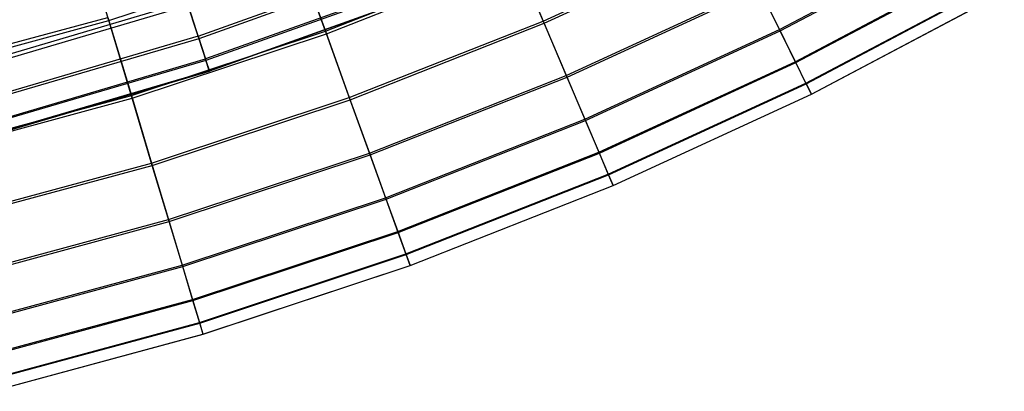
# Model space of a CAD drawing. Extents: x 0.1 to 12.1, y -6 to 6.
# Tile 50 of 256: x 7.506 to 9.011, y -5.831 to -5.264. Entities that reach past the tile are written whole.
import ezdxf

# ---------------------------------------------------------------- set-up
doc = ezdxf.new("R2010")
doc.units = 0
doc.header["$LTSCALE"] = 2.54
doc.layers.get('0').update_dxf_attribs({"linetype": 'CONTINUOUS'})

# ---------------------------------------------------------------- blocks, each defined once
blk = doc.blocks.new('DROPS_COLOR_B-11195_STL')
at = {"color": 0}
for p, q in [((7.7785, -5.2889, 6.8652), (8.0776, -5.1821, 6.8652)), ((7.7785, -5.2889, 6.8652), (8.0776, -5.1821, 6.8652)), ((8.0791, -5.1861, 8.4912), (7.7798, -5.2929, 8.4912)), ((8.0791, -5.1861, 8.4912), (7.7798, -5.2929, 8.4912)), ((8.091, -5.2165, 7.1893), (7.7898, -5.3239, 7.1893)), ((8.091, -5.2165, 7.1893), (7.7898, -5.3239, 7.1893)), ((8.0919, -5.2188, 8.1669), (7.7906, -5.3263, 8.1669)), ((8.0919, -5.2188, 8.1669), (7.7906, -5.3263, 8.1669)), ((7.7957, -5.3419, 7.515), (8.0978, -5.2341, 7.515)), ((7.7957, -5.3419, 7.515), (8.0978, -5.2341, 7.515)), ((8.0981, -5.2348, 7.8412), (7.7959, -5.3427, 7.8412)), ((8.0981, -5.2348, 7.8412), (7.7959, -5.3427, 7.8412)), ((7.7616, -5.2369, 6.5436), (7.4598, -5.3255, 6.5436)), ((7.7616, -5.2369, 6.5436), (7.4598, -5.3255, 6.5436)), ((7.7634, -5.2424, 8.8131), (7.4613, -5.3311, 8.8131)), ((7.7634, -5.2424, 8.8131), (7.4613, -5.3311, 8.8131)), ((7.7785, -5.2889, 6.8652), (7.7616, -5.2369, 6.5436)), ((7.7785, -5.2889, 6.8652), (7.7616, -5.2369, 6.5436)), ((7.7634, -5.2424, 8.8131), (7.7798, -5.2929, 8.4912)), ((7.7634, -5.2424, 8.8131), (7.7798, -5.2929, 8.4912)), ((7.7785, -5.2889, 6.8652), (7.4737, -5.3784, 6.8652)), ((7.7785, -5.2889, 6.8652), (7.4737, -5.3784, 6.8652)), ((7.7798, -5.2929, 8.4912), (7.4748, -5.3824, 8.4912)), ((7.7798, -5.2929, 8.4912), (7.4748, -5.3824, 8.4912)), ((7.7785, -5.2889, 6.8652), (7.7898, -5.3239, 7.1893)), ((7.7785, -5.2889, 6.8652), (7.7898, -5.3239, 7.1893)), ((7.7798, -5.2929, 8.4912), (7.7906, -5.3263, 8.1669)), ((7.7798, -5.2929, 8.4912), (7.7906, -5.3263, 8.1669)), ((7.4831, -5.414, 7.1893), (7.7898, -5.3239, 7.1893)), ((7.4831, -5.414, 7.1893), (7.7898, -5.3239, 7.1893)), ((7.7906, -5.3263, 8.1669), (7.4837, -5.4164, 8.1669)), ((7.7906, -5.3263, 8.1669), (7.4837, -5.4164, 8.1669)), ((7.7957, -5.3419, 7.515), (7.7898, -5.3239, 7.1893)), ((7.7957, -5.3419, 7.515), (7.7898, -5.3239, 7.1893)), ((7.7906, -5.3263, 8.1669), (7.7959, -5.3427, 7.8412)), ((7.7906, -5.3263, 8.1669), (7.7959, -5.3427, 7.8412)), ((7.7957, -5.3419, 7.515), (7.4879, -5.4322, 7.515)), ((7.7957, -5.3419, 7.515), (7.4879, -5.4322, 7.515)), ((7.7957, -5.3419, 7.515), (7.7959, -5.3427, 7.8412)), ((7.7957, -5.3419, 7.515), (7.7959, -5.3427, 7.8412)), ((7.4881, -5.4331, 7.8412), (7.7959, -5.3427, 7.8412)), ((7.4881, -5.4331, 7.8412), (7.7959, -5.3427, 7.8412))]:
    blk.add_line(p, q, dxfattribs=at)
blk = doc.blocks.new('GROUP_1')
at = {"color": 0}
for p, q in [((7.5822, 0.7321, 8.403), (7.5417, 0.8668, 8.702)), ((7.5822, 0.7321, 8.403), (7.5417, 0.8668, 8.702)), ((8.2459, 0.7313, 4.2042), (8.535, 0.8642, 4.2042)), ((8.2459, 0.7313, 4.2042), (8.535, 0.8642, 4.2042)), ((8.2473, 0.7279, 7.784), (8.5367, 0.8609, 7.784)), ((8.2473, 0.7279, 7.784), (8.5367, 0.8609, 7.784)), ((8.6071, 0.7183, 4.8444), (8.8965, 0.8714, 4.8444)), ((8.6071, 0.7183, 4.8444), (8.8965, 0.8714, 4.8444)), ((8.6082, 0.7162, 7.1435), (8.8976, 0.8693, 7.1435)), ((8.6082, 0.7162, 7.1435), (8.8976, 0.8693, 7.1435)), ((7.5822, 0.7321, 8.403), (7.8724, 0.8282, 8.403)), ((7.5822, 0.7321, 8.403), (7.8724, 0.8282, 8.403)), ((7.8707, 0.8329, 3.5857), (7.9131, 0.7157, 3.8917)), ((7.8707, 0.8329, 3.5857), (7.9131, 0.7157, 3.8917)), ((7.9146, 0.7117, 8.0967), (7.8724, 0.8282, 8.403)), ((7.9146, 0.7117, 8.0967), (7.8724, 0.8282, 8.403)), ((7.9131, 0.7157, 3.8917), (8.2037, 0.8302, 3.8917)), ((7.9131, 0.7157, 3.8917), (8.2037, 0.8302, 3.8917)), ((8.2037, 0.8302, 3.8917), (8.2459, 0.7313, 4.2042)), ((8.2037, 0.8302, 3.8917), (8.2459, 0.7313, 4.2042)), ((7.9146, 0.7117, 8.0967), (8.2054, 0.8262, 8.0967)), ((7.9146, 0.7117, 8.0967), (8.2054, 0.8262, 8.0967)), ((8.2473, 0.7279, 7.784), (8.2054, 0.8262, 8.0967)), ((8.2473, 0.7279, 7.784), (8.2054, 0.8262, 8.0967)), ((8.6313, 0.6693, 5.1703), (8.9234, 0.8238, 5.1703)), ((8.6313, 0.6693, 5.1703), (8.9234, 0.8238, 5.1703)), ((8.6321, 0.6678, 6.8175), (8.9242, 0.8223, 6.8175)), ((8.6321, 0.6678, 6.8175), (8.9242, 0.8223, 6.8175)), ((8.2812, 0.6483, 4.522), (8.575, 0.7834, 4.522)), ((8.2812, 0.6483, 4.522), (8.575, 0.7834, 4.522)), ((8.575, 0.7834, 4.522), (8.6071, 0.7183, 4.8444)), ((8.575, 0.7834, 4.522), (8.6071, 0.7183, 4.8444)), ((8.6476, 0.6364, 5.4987), (8.9414, 0.7918, 5.4987)), ((8.6476, 0.6364, 5.4987), (8.9414, 0.7918, 5.4987)), ((8.648, 0.6355, 6.489), (8.9419, 0.791, 6.489)), ((8.648, 0.6355, 6.489), (8.9419, 0.791, 6.489)), ((8.2824, 0.6455, 7.466), (8.5763, 0.7807, 7.466)), ((8.2824, 0.6455, 7.466), (8.5763, 0.7807, 7.466)), ((8.6082, 0.7162, 7.1435), (8.5763, 0.7807, 7.466)), ((8.6082, 0.7162, 7.1435), (8.5763, 0.7807, 7.466)), ((8.6558, 0.6198, 5.8286), (8.9505, 0.7757, 5.8286)), ((8.6558, 0.6198, 5.8286), (8.9505, 0.7757, 5.8286)), ((8.6559, 0.6195, 6.159), (8.9507, 0.7754, 6.159)), ((8.6559, 0.6195, 6.159), (8.9507, 0.7754, 6.159)), ((7.286, 0.6572, 3.5857), (7.5808, 0.7369, 3.5857)), ((7.286, 0.6572, 3.5857), (7.5808, 0.7369, 3.5857)), ((7.2871, 0.6523, 8.403), (7.5822, 0.7321, 8.403)), ((7.2871, 0.6523, 8.403), (7.5822, 0.7321, 8.403)), ((7.5808, 0.7369, 3.5857), (7.6166, 0.6176, 3.8917)), ((7.5808, 0.7369, 3.5857), (7.6166, 0.6176, 3.8917)), ((7.6179, 0.6134, 8.0967), (7.5822, 0.7321, 8.403)), ((7.6179, 0.6134, 8.0967), (7.5822, 0.7321, 8.403)), ((7.9497, 0.6146, 4.2042), (8.2459, 0.7313, 4.2042)), ((7.9497, 0.6146, 4.2042), (8.2459, 0.7313, 4.2042)), ((7.951, 0.6111, 7.784), (8.2473, 0.7279, 7.784)), ((7.951, 0.6111, 7.784), (8.2473, 0.7279, 7.784)), ((8.2459, 0.7313, 4.2042), (8.2812, 0.6483, 4.522)), ((8.2459, 0.7313, 4.2042), (8.2812, 0.6483, 4.522)), ((8.2824, 0.6455, 7.466), (8.2473, 0.7279, 7.784)), ((8.2824, 0.6455, 7.466), (8.2473, 0.7279, 7.784)), ((7.6166, 0.6176, 3.8917), (7.9131, 0.7157, 3.8917)), ((7.6166, 0.6176, 3.8917), (7.9131, 0.7157, 3.8917)), ((7.6179, 0.6134, 8.0967), (7.9146, 0.7117, 8.0967)), ((7.6179, 0.6134, 8.0967), (7.9146, 0.7117, 8.0967)), ((7.9131, 0.7157, 3.8917), (7.9497, 0.6146, 4.2042)), ((7.9131, 0.7157, 3.8917), (7.9497, 0.6146, 4.2042)), ((7.951, 0.6111, 7.784), (7.9146, 0.7117, 8.0967)), ((7.951, 0.6111, 7.784), (7.9146, 0.7117, 8.0967)), ((8.3097, 0.5816, 4.8444), (8.6071, 0.7183, 4.8444)), ((8.3097, 0.5816, 4.8444), (8.6071, 0.7183, 4.8444)), ((8.3106, 0.5794, 7.1435), (8.6082, 0.7162, 7.1435)), ((8.3106, 0.5794, 7.1435), (8.6082, 0.7162, 7.1435)), ((8.6071, 0.7183, 4.8444), (8.6313, 0.6693, 5.1703)), ((8.6071, 0.7183, 4.8444), (8.6313, 0.6693, 5.1703)), ((8.6321, 0.6678, 6.8175), (8.6082, 0.7162, 7.1435)), ((8.6321, 0.6678, 6.8175), (8.6082, 0.7162, 7.1435)), ((8.3312, 0.5313, 5.1703), (8.6313, 0.6693, 5.1703)), ((8.3312, 0.5313, 5.1703), (8.6313, 0.6693, 5.1703)), ((8.3318, 0.5297, 6.8175), (8.6321, 0.6678, 6.8175)), ((8.3318, 0.5297, 6.8175), (8.6321, 0.6678, 6.8175)), ((8.6313, 0.6693, 5.1703), (8.6476, 0.6364, 5.4987)), ((8.6313, 0.6693, 5.1703), (8.6476, 0.6364, 5.4987)), ((8.648, 0.6355, 6.489), (8.6321, 0.6678, 6.8175)), ((8.648, 0.6355, 6.489), (8.6321, 0.6678, 6.8175)), ((7.9804, 0.5298, 4.522), (8.2812, 0.6483, 4.522)), ((7.9804, 0.5298, 4.522), (8.2812, 0.6483, 4.522)), ((8.2812, 0.6483, 4.522), (8.3097, 0.5816, 4.8444)), ((8.2812, 0.6483, 4.522), (8.3097, 0.5816, 4.8444)), ((7.9815, 0.527, 7.466), (8.2824, 0.6455, 7.466)), ((7.9815, 0.527, 7.466), (8.2824, 0.6455, 7.466)), ((8.3106, 0.5794, 7.1435), (8.2824, 0.6455, 7.466)), ((8.3106, 0.5794, 7.1435), (8.2824, 0.6455, 7.466)), ((8.3455, 0.4976, 5.4987), (8.6476, 0.6364, 5.4987)), ((8.3455, 0.4976, 5.4987), (8.6476, 0.6364, 5.4987)), ((8.3459, 0.4966, 6.489), (8.648, 0.6355, 6.489)), ((8.3459, 0.4966, 6.489), (8.648, 0.6355, 6.489)), ((8.6476, 0.6364, 5.4987), (8.6558, 0.6198, 5.8286)), ((8.6476, 0.6364, 5.4987), (8.6558, 0.6198, 5.8286)), ((8.6559, 0.6195, 6.159), (8.648, 0.6355, 6.489)), ((8.6559, 0.6195, 6.159), (8.648, 0.6355, 6.489)), ((7.3152, 0.536, 3.8917), (7.6166, 0.6176, 3.8917)), ((7.3152, 0.536, 3.8917), (7.6166, 0.6176, 3.8917)), ((7.6166, 0.6176, 3.8917), (7.6476, 0.5146, 4.2042)), ((7.6166, 0.6176, 3.8917), (7.6476, 0.5146, 4.2042)), ((8.3528, 0.4805, 5.8286), (8.6558, 0.6198, 5.8286)), ((8.3528, 0.4805, 5.8286), (8.6558, 0.6198, 5.8286)), ((8.3529, 0.4802, 6.159), (8.6559, 0.6195, 6.159)), ((8.3529, 0.4802, 6.159), (8.6559, 0.6195, 6.159)), ((8.6558, 0.6198, 5.8286), (8.6559, 0.6195, 6.159)), ((8.6558, 0.6198, 5.8286), (8.6559, 0.6195, 6.159)), ((7.3162, 0.5318, 8.0967), (7.6179, 0.6134, 8.0967)), ((7.3162, 0.5318, 8.0967), (7.6179, 0.6134, 8.0967)), ((7.6486, 0.511, 7.784), (7.6179, 0.6134, 8.0967)), ((7.6486, 0.511, 7.784), (7.6179, 0.6134, 8.0967)), ((7.6476, 0.5146, 4.2042), (7.9497, 0.6146, 4.2042)), ((7.6476, 0.5146, 4.2042), (7.9497, 0.6146, 4.2042)), ((7.6486, 0.511, 7.784), (7.951, 0.6111, 7.784)), ((7.6486, 0.511, 7.784), (7.951, 0.6111, 7.784)), ((7.9497, 0.6146, 4.2042), (7.9804, 0.5298, 4.522)), ((7.9497, 0.6146, 4.2042), (7.9804, 0.5298, 4.522)), ((7.9815, 0.527, 7.466), (7.951, 0.6111, 7.784)), ((7.9815, 0.527, 7.466), (7.951, 0.6111, 7.784)), ((8.0052, 0.4616, 4.8444), (8.3097, 0.5816, 4.8444)), ((8.0052, 0.4616, 4.8444), (8.3097, 0.5816, 4.8444)), ((8.006, 0.4594, 7.1435), (8.3106, 0.5794, 7.1435)), ((8.006, 0.4594, 7.1435), (8.3106, 0.5794, 7.1435)), ((8.3097, 0.5816, 4.8444), (8.3312, 0.5313, 5.1703)), ((8.3097, 0.5816, 4.8444), (8.3312, 0.5313, 5.1703)), ((8.3318, 0.5297, 6.8175), (8.3106, 0.5794, 7.1435)), ((8.3318, 0.5297, 6.8175), (8.3106, 0.5794, 7.1435)), ((7.6735, 0.4282, 4.522), (7.9804, 0.5298, 4.522)), ((7.6735, 0.4282, 4.522), (7.9804, 0.5298, 4.522)), ((7.6744, 0.4253, 7.466), (7.9815, 0.527, 7.466)), ((7.6744, 0.4253, 7.466), (7.9815, 0.527, 7.466)), ((7.9804, 0.5298, 4.522), (8.0052, 0.4616, 4.8444)), ((7.9804, 0.5298, 4.522), (8.0052, 0.4616, 4.8444)), ((8.006, 0.4594, 7.1435), (7.9815, 0.527, 7.466)), ((8.006, 0.4594, 7.1435), (7.9815, 0.527, 7.466)), ((8.0238, 0.4102, 5.1703), (8.3312, 0.5313, 5.1703)), ((8.0238, 0.4102, 5.1703), (8.3312, 0.5313, 5.1703)), ((8.0244, 0.4086, 6.8175), (8.3318, 0.5297, 6.8175)), ((8.0244, 0.4086, 6.8175), (8.3318, 0.5297, 6.8175)), ((8.3312, 0.5313, 5.1703), (8.3455, 0.4976, 5.4987)), ((8.3312, 0.5313, 5.1703), (8.3455, 0.4976, 5.4987)), ((8.3459, 0.4966, 6.489), (8.3318, 0.5297, 6.8175)), ((8.3459, 0.4966, 6.489), (8.3318, 0.5297, 6.8175)), ((7.3403, 0.4315, 4.2042), (7.6476, 0.5146, 4.2042)), ((7.3403, 0.4315, 4.2042), (7.6476, 0.5146, 4.2042)), ((7.6476, 0.5146, 4.2042), (7.6735, 0.4282, 4.522)), ((7.6476, 0.5146, 4.2042), (7.6735, 0.4282, 4.522)), ((7.3412, 0.4279, 7.784), (7.6486, 0.511, 7.784)), ((7.3412, 0.4279, 7.784), (7.6486, 0.511, 7.784)), ((7.6744, 0.4253, 7.466), (7.6486, 0.511, 7.784)), ((7.6744, 0.4253, 7.466), (7.6486, 0.511, 7.784)), ((8.0363, 0.3757, 5.4987), (8.3455, 0.4976, 5.4987)), ((8.0363, 0.3757, 5.4987), (8.3455, 0.4976, 5.4987)), ((8.0366, 0.3748, 6.489), (8.3459, 0.4966, 6.489)), ((8.0366, 0.3748, 6.489), (8.3459, 0.4966, 6.489)), ((8.3455, 0.4976, 5.4987), (8.3528, 0.4805, 5.8286)), ((8.3455, 0.4976, 5.4987), (8.3528, 0.4805, 5.8286)), ((8.3529, 0.4802, 6.159), (8.3459, 0.4966, 6.489)), ((8.3529, 0.4802, 6.159), (8.3459, 0.4966, 6.489)), ((8.0426, 0.3583, 5.8286), (8.3528, 0.4805, 5.8286)), ((8.0426, 0.3583, 5.8286), (8.3528, 0.4805, 5.8286)), ((8.0427, 0.358, 6.159), (8.3529, 0.4802, 6.159)), ((8.0427, 0.358, 6.159), (8.3529, 0.4802, 6.159)), ((8.3528, 0.4805, 5.8286), (8.3529, 0.4802, 6.159)), ((8.3528, 0.4805, 5.8286), (8.3529, 0.4802, 6.159)), ((7.6944, 0.3587, 4.8444), (8.0052, 0.4616, 4.8444)), ((7.6944, 0.3587, 4.8444), (8.0052, 0.4616, 4.8444)), ((7.6951, 0.3565, 7.1435), (8.006, 0.4594, 7.1435)), ((7.6951, 0.3565, 7.1435), (8.006, 0.4594, 7.1435)), ((8.0052, 0.4616, 4.8444), (8.0238, 0.4102, 5.1703)), ((8.0052, 0.4616, 4.8444), (8.0238, 0.4102, 5.1703)), ((8.0244, 0.4086, 6.8175), (8.006, 0.4594, 7.1435)), ((8.0244, 0.4086, 6.8175), (8.006, 0.4594, 7.1435)), ((7.3614, 0.3438, 4.522), (7.6735, 0.4282, 4.522)), ((7.3614, 0.3438, 4.522), (7.6735, 0.4282, 4.522)), ((7.3622, 0.3409, 7.466), (7.6744, 0.4253, 7.466)), ((7.3622, 0.3409, 7.466), (7.6744, 0.4253, 7.466)), ((7.6735, 0.4282, 4.522), (7.6944, 0.3587, 4.8444)), ((7.6735, 0.4282, 4.522), (7.6944, 0.3587, 4.8444)), ((7.6951, 0.3565, 7.1435), (7.6744, 0.4253, 7.466)), ((7.6951, 0.3565, 7.1435), (7.6744, 0.4253, 7.466)), ((7.7101, 0.3064, 5.1703), (8.0238, 0.4102, 5.1703)), ((7.7101, 0.3064, 5.1703), (8.0238, 0.4102, 5.1703)), ((7.7106, 0.3047, 6.8175), (8.0244, 0.4086, 6.8175)), ((7.7106, 0.3047, 6.8175), (8.0244, 0.4086, 6.8175)), ((8.0238, 0.4102, 5.1703), (8.0363, 0.3757, 5.4987)), ((8.0238, 0.4102, 5.1703), (8.0363, 0.3757, 5.4987)), ((8.0366, 0.3748, 6.489), (8.0244, 0.4086, 6.8175)), ((8.0366, 0.3748, 6.489), (8.0244, 0.4086, 6.8175)), ((7.7207, 0.2712, 5.4987), (8.0363, 0.3757, 5.4987)), ((7.7207, 0.2712, 5.4987), (8.0363, 0.3757, 5.4987)), ((7.721, 0.2703, 6.489), (8.0366, 0.3748, 6.489)), ((7.721, 0.2703, 6.489), (8.0366, 0.3748, 6.489)), ((8.0363, 0.3757, 5.4987), (8.0426, 0.3583, 5.8286)), ((8.0363, 0.3757, 5.4987), (8.0426, 0.3583, 5.8286)), ((8.0427, 0.358, 6.159), (8.0366, 0.3748, 6.489)), ((8.0427, 0.358, 6.159), (8.0366, 0.3748, 6.489)), ((7.3784, 0.2733, 4.8444), (7.6944, 0.3587, 4.8444)), ((7.3784, 0.2733, 4.8444), (7.6944, 0.3587, 4.8444)), ((7.379, 0.271, 7.1435), (7.6951, 0.3565, 7.1435)), ((7.379, 0.271, 7.1435), (7.6951, 0.3565, 7.1435)), ((7.6944, 0.3587, 4.8444), (7.7101, 0.3064, 5.1703)), ((7.6944, 0.3587, 4.8444), (7.7101, 0.3064, 5.1703)), ((7.7106, 0.3047, 6.8175), (7.6951, 0.3565, 7.1435)), ((7.7106, 0.3047, 6.8175), (7.6951, 0.3565, 7.1435)), ((7.726, 0.2535, 5.8286), (8.0426, 0.3583, 5.8286)), ((7.726, 0.2535, 5.8286), (8.0426, 0.3583, 5.8286)), ((7.7261, 0.2532, 6.159), (8.0427, 0.358, 6.159)), ((7.7261, 0.2532, 6.159), (8.0427, 0.358, 6.159)), ((8.0426, 0.3583, 5.8286), (8.0427, 0.358, 6.159)), ((8.0426, 0.3583, 5.8286), (8.0427, 0.358, 6.159)), ((7.3912, 0.2201, 5.1703), (7.7101, 0.3064, 5.1703)), ((7.3912, 0.2201, 5.1703), (7.7101, 0.3064, 5.1703)), ((7.3916, 0.2185, 6.8175), (7.7106, 0.3047, 6.8175)), ((7.3916, 0.2185, 6.8175), (7.7106, 0.3047, 6.8175)), ((7.7101, 0.3064, 5.1703), (7.7207, 0.2712, 5.4987)), ((7.7101, 0.3064, 5.1703), (7.7207, 0.2712, 5.4987)), ((7.721, 0.2703, 6.489), (7.7106, 0.3047, 6.8175)), ((7.721, 0.2703, 6.489), (7.7106, 0.3047, 6.8175)), ((7.3998, 0.1845, 5.4987), (7.7207, 0.2712, 5.4987)), ((7.3998, 0.1845, 5.4987), (7.7207, 0.2712, 5.4987)), ((7.7207, 0.2712, 5.4987), (7.726, 0.2535, 5.8286)), ((7.7207, 0.2712, 5.4987), (7.726, 0.2535, 5.8286)), ((7.4001, 0.1835, 6.489), (7.721, 0.2703, 6.489)), ((7.4001, 0.1835, 6.489), (7.721, 0.2703, 6.489)), ((7.7261, 0.2532, 6.159), (7.721, 0.2703, 6.489)), ((7.7261, 0.2532, 6.159), (7.721, 0.2703, 6.489)), ((7.4042, 0.1664, 5.8286), (7.726, 0.2535, 5.8286)), ((7.4042, 0.1664, 5.8286), (7.726, 0.2535, 5.8286)), ((7.4042, 0.1661, 6.159), (7.7261, 0.2532, 6.159)), ((7.4042, 0.1661, 6.159), (7.7261, 0.2532, 6.159)), ((7.726, 0.2535, 5.8286), (7.7261, 0.2532, 6.159)), ((7.726, 0.2535, 5.8286), (7.7261, 0.2532, 6.159))]:
    blk.add_line(p, q, dxfattribs=at)
blk.add_blockref('DROPS_COLOR_B-11195_STL', (-0.06, 5.9973, -1.7), dxfattribs=at)

msp = doc.modelspace()

# ---------------------------------------------------------------- block references
at = {"color": 0}
msp.add_blockref('GROUP_1', (0.06, -5.9973, 1.7), dxfattribs=at)

doc.saveas('drawing.dxf')
